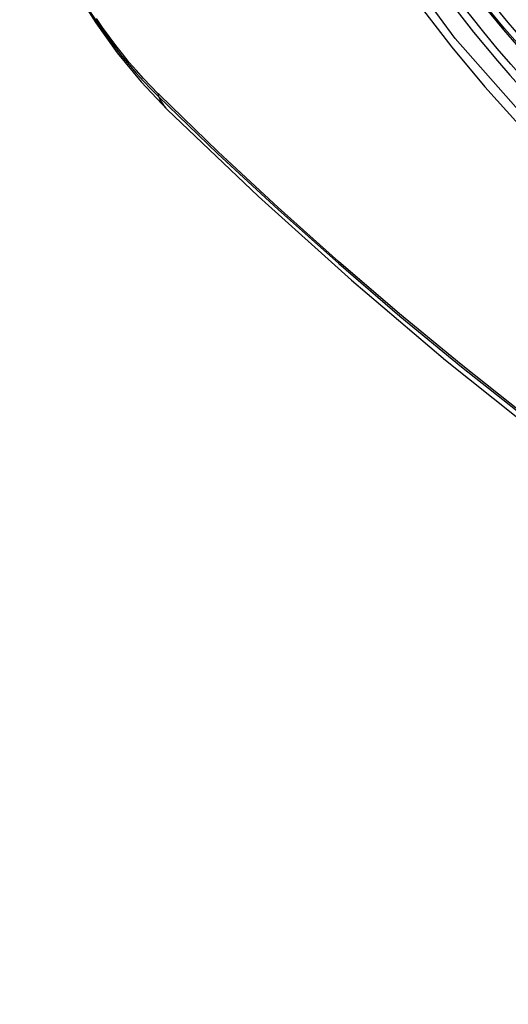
# Model space of a CAD drawing. Header units: inches. Extents: x 25 to 627, y 68 to 290.
# Tile 196 of 250: x 576.144 to 576.335, y 245.139 to 245.525. Entities that reach past the tile are written whole.
import ezdxf

# ---------------------------------------------------------------- set-up
doc = ezdxf.new("R2010")
doc.units = ezdxf.units.IN
doc.header["$MEASUREMENT"] = 0
doc.layers.add('Visible Edges(ANSI)', color=7, linetype='Continuous', lineweight=25)
doc.layers.add('Visible Tangent Edges(ANSI)', color=7, linetype='Continuous', lineweight=25)

msp = doc.modelspace()

# ---------------------------------------------------------------- linework, layer by layer
at = {"layer": 'Visible Edges(ANSI)', "flags": 128}
for points in [[(576.14394, 245.58995), (576.14818, 245.57566), (576.15332, 245.56194), (576.15931, 245.54873), (576.16611, 245.53601), (576.17373, 245.52376), (576.18217, 245.51198), (576.19148, 245.50066), (576.20174, 245.48984)], [(576.20174, 245.48984), (576.23755, 245.45569), (576.27391, 245.42292), (576.31079, 245.39161), (576.34814, 245.36179), (576.3859, 245.33353), (576.42404, 245.30687), (576.46249, 245.28186), (576.50123, 245.25856), (576.5402, 245.23701), (576.57936, 245.21725), (576.61867, 245.19934), (576.65809, 245.18333), (576.69757, 245.16927), (576.73706, 245.1572), (576.77652, 245.14719), (576.8159, 245.13929)]]:
    msp.add_lwpolyline(points, dxfattribs=at)
at = {"layer": 'Visible Edges(ANSI)'}
msp.add_ellipse((576.44052, 245.69444), major_axis=(0.15994, -0.27703), ratio=0.57735, dxfattribs=at)
msp.add_ellipse((576.444, 245.69645), major_axis=(0.15748, -0.27276), ratio=0.57735, start_param=2.363977, end_param=7.060801, dxfattribs=at)
at = {"layer": 'Visible Tangent Edges(ANSI)'}
msp.add_line((576.19853, 245.49563), (576.1982, 245.49596), dxfattribs=at)
at = {"layer": 'Visible Tangent Edges(ANSI)', "flags": 128}
for points in [[(576.68896, 245.54924), (576.68604, 245.50804), (576.67763, 245.47099), (576.66387, 245.43887), (576.64513, 245.41246), (576.62189, 245.39239), (576.59466, 245.37914), (576.56395, 245.3729), (576.53037, 245.3738), (576.49478, 245.38185), (576.45792, 245.39683), (576.42062, 245.41847), (576.38383, 245.44618), (576.34819, 245.47949), (576.31462, 245.51757), (576.2839, 245.55948)], [(576.17116, 245.52862), (576.17359, 245.52489), (576.1761, 245.52123), (576.17868, 245.51763), (576.18132, 245.51411), (576.18402, 245.51067), (576.18679, 245.50731), (576.18961, 245.50405), (576.19247, 245.50087), (576.19539, 245.4978), (576.19835, 245.49483)], [(576.30081, 245.5302), (576.31328, 245.51416), (576.32619, 245.4987), (576.3395, 245.48387), (576.35316, 245.46974), (576.36711, 245.45636), (576.38129, 245.44381), (576.39565, 245.43212), (576.41015, 245.42131), (576.42475, 245.41141), (576.43941, 245.40245), (576.4541, 245.39447), (576.46873, 245.38751), (576.48323, 245.38159), (576.49757, 245.37674), (576.5117, 245.37295), (576.52558, 245.37025), (576.53918, 245.36863), (576.55243, 245.36811), (576.5653, 245.36869), (576.5777, 245.37037), (576.58962, 245.37313), (576.60102, 245.37695)], [(576.1982, 245.49596), (576.1953, 245.49889), (576.19245, 245.50191), (576.18965, 245.50504), (576.18689, 245.50825), (576.18419, 245.51154), (576.18155, 245.51492), (576.17897, 245.51837), (576.17645, 245.52189), (576.17401, 245.52547)], [(576.19835, 245.49483), (576.22163, 245.47242), (576.24516, 245.45061), (576.26892, 245.42942), (576.29288, 245.40889), (576.31701, 245.38902), (576.34129, 245.36986), (576.36568, 245.35142), (576.39016, 245.33372), (576.4147, 245.31679), (576.43926, 245.30064), (576.46382, 245.28529), (576.48838, 245.27074), (576.51293, 245.25698), (576.53747, 245.24402), (576.56198, 245.23186), (576.58644, 245.22052), (576.61082, 245.21002), (576.63508, 245.20036), (576.65922, 245.19155), (576.68324, 245.1836), (576.7071, 245.1765), (576.73079, 245.17026)], [(576.72943, 245.17192), (576.70584, 245.17808), (576.68208, 245.1851), (576.65816, 245.19298), (576.6341, 245.20172), (576.60993, 245.21131), (576.58563, 245.22175), (576.56125, 245.23303), (576.53681, 245.24513), (576.51233, 245.25805), (576.48785, 245.27177), (576.46335, 245.2863), (576.43885, 245.30162), (576.41434, 245.31774), (576.38986, 245.33466), (576.36543, 245.35234), (576.34109, 245.37076), (576.31687, 245.38991), (576.2928, 245.40976), (576.2689, 245.43029), (576.24521, 245.45146), (576.22175, 245.47324), (576.19853, 245.49563)]]:
    msp.add_lwpolyline(points, dxfattribs=at)
at = {"layer": 'Visible Tangent Edges(ANSI)'}
for centre, major_axis, ratio, start_param, end_param in [((576.44301, 245.69588), (-0.17318, 0.29996), 0.57735, 5.05527, 10.652693), ((576.44296, 245.69585), (0.15059, -0.26083), 0.57735, 4.097754, 6.89782), ((576.20552, 245.50144), (-0.00689, -0.00703), 0.359305, 5.877532, 6.141239), ((576.28445, 245.57416), (-0.08271, -0.08432), 0.354513, 6.141519, 6.283185)]:
    msp.add_ellipse(centre, major_axis=major_axis, ratio=ratio, start_param=start_param, end_param=end_param, dxfattribs=at)
for centre, major_axis in [((576.4436, 245.69622), (-0.17111, 0.29637)), ((576.44063, 245.6945), (0.1627, -0.2818)), ((576.44052, 245.69444), (-0.1621, 0.28076))]:
    msp.add_ellipse(centre, major_axis=major_axis, ratio=0.57735, dxfattribs=at)

doc.saveas('drawing.dxf')
